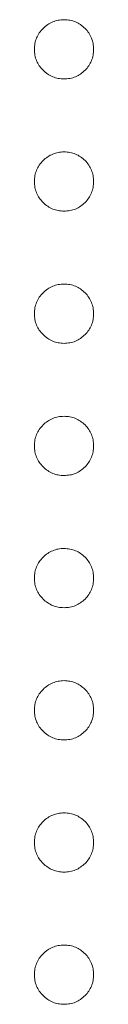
# Model space of a CAD drawing. Header units: millimetres. Extents: x -68 to 153, y 78 to 418.
# Tile 22 of 32: x -13.308 to -13.088, y 342.556 to 346.219. Entities that reach past the tile are written whole.
import ezdxf

# ---------------------------------------------------------------- set-up
doc = ezdxf.new("R2010")
doc.units = ezdxf.units.MM

msp = doc.modelspace()

# ---------------------------------------------------------------- linework, layer by layer
at = {"color": 7, "linetype": 'Continuous', "lineweight": 15}
for points, knots in [([(-13.3082, 346.109), (-13.3078, 346.1164), (-13.307, 346.1308), (-13.3005, 346.1515), (-13.2904, 346.1705), (-13.2763, 346.1875), (-13.2593, 346.2013), (-13.2403, 346.2117), (-13.2196, 346.218), (-13.2052, 346.2188), (-13.1979, 346.2192)], [0, 0, 0, 0, 0.1277566, 0.2494144, 0.3727965, 0.5001113, 0.6286099, 0.7506434, 0.8737684, 1, 1, 1, 1]), ([(-13.1979, 346.2192), (-13.1905, 346.2188), (-13.1759, 346.2181), (-13.155, 346.2117), (-13.1361, 346.2014), (-13.1193, 346.1874), (-13.1052, 346.1705), (-13.095, 346.1515), (-13.0889, 346.1307), (-13.0881, 346.1164), (-13.0877, 346.109)], [0, 0, 0, 0, 0.129097, 0.252046, 0.373905, 0.5010378, 0.6281707, 0.7513765, 0.872426, 1, 1, 1, 1]), ([(-13.1979, 345.9988), (-13.2052, 345.9992), (-13.2195, 346.0001), (-13.2404, 346.0059), (-13.2592, 346.0168), (-13.2763, 346.0305), (-13.2903, 346.0474), (-13.3007, 346.0664), (-13.307, 346.0871), (-13.3078, 346.1016), (-13.3082, 346.109)], [0, 0, 0, 0, 0.126178, 0.248821, 0.37154, 0.499984, 0.627244, 0.749226, 0.872298, 1, 1, 1, 1]), ([(-13.0877, 346.109), (-13.0881, 346.1016), (-13.089, 346.0872), (-13.0949, 346.0663), (-13.1053, 346.0474), (-13.1193, 346.0306), (-13.1362, 346.0167), (-13.1549, 346.0059), (-13.176, 346), (-13.1905, 345.9992), (-13.1979, 345.9988)], [0, 0, 0, 0, 0.127519, 0.249986, 0.371792, 0.49887, 0.625948, 0.748492, 0.870959, 1, 1, 1, 1]), ([(-13.3082, 345.6171), (-13.3078, 345.6245), (-13.307, 345.6389), (-13.3005, 345.6596), (-13.2904, 345.6787), (-13.2763, 345.6956), (-13.2593, 345.7094), (-13.2403, 345.7199), (-13.2196, 345.7261), (-13.2052, 345.727), (-13.1979, 345.7274)], [0, 0, 0, 0, 0.1277566, 0.2494144, 0.3727965, 0.5001113, 0.6286099, 0.7506434, 0.8737684, 1, 1, 1, 1]), ([(-13.1979, 345.7274), (-13.1905, 345.727), (-13.1759, 345.7262), (-13.155, 345.7199), (-13.1361, 345.7095), (-13.1193, 345.6955), (-13.1052, 345.6787), (-13.095, 345.6597), (-13.0889, 345.6389), (-13.0881, 345.6245), (-13.0877, 345.6171)], [0, 0, 0, 0, 0.129097, 0.252046, 0.373905, 0.5010378, 0.6281707, 0.7513765, 0.872426, 1, 1, 1, 1]), ([(-13.1979, 345.5069), (-13.2052, 345.5073), (-13.2195, 345.5082), (-13.2404, 345.514), (-13.2592, 345.5249), (-13.2763, 345.5386), (-13.2903, 345.5556), (-13.3007, 345.5745), (-13.307, 345.5953), (-13.3078, 345.6098), (-13.3082, 345.6171)], [0, 0, 0, 0, 0.126178, 0.248821, 0.37154, 0.499984, 0.627244, 0.749226, 0.872298, 1, 1, 1, 1]), ([(-13.0877, 345.6171), (-13.0881, 345.6098), (-13.089, 345.5953), (-13.0949, 345.5745), (-13.1053, 345.5556), (-13.1193, 345.5387), (-13.1362, 345.5249), (-13.1549, 345.514), (-13.176, 345.5082), (-13.1905, 345.5073), (-13.1979, 345.5069)], [0, 0, 0, 0, 0.127519, 0.249986, 0.371792, 0.49887, 0.625948, 0.748492, 0.870959, 1, 1, 1, 1]), ([(-13.3082, 345.1253), (-13.3078, 345.1327), (-13.307, 345.1471), (-13.3005, 345.1678), (-13.2904, 345.1868), (-13.2763, 345.2038), (-13.2593, 345.2176), (-13.2403, 345.228), (-13.2196, 345.2343), (-13.2052, 345.2351), (-13.1979, 345.2355)], [0, 0, 0, 0, 0.1277566, 0.2494144, 0.3727965, 0.5001113, 0.6286099, 0.7506434, 0.8737684, 1, 1, 1, 1]), ([(-13.1979, 345.2355), (-13.1905, 345.2351), (-13.1759, 345.2343), (-13.155, 345.228), (-13.1361, 345.2177), (-13.1193, 345.2037), (-13.1052, 345.1868), (-13.095, 345.1678), (-13.0889, 345.147), (-13.0881, 345.1327), (-13.0877, 345.1253)], [0, 0, 0, 0, 0.129097, 0.252046, 0.373905, 0.5010378, 0.6281707, 0.7513765, 0.872426, 1, 1, 1, 1]), ([(-13.1979, 345.015), (-13.2052, 345.0155), (-13.2195, 345.0164), (-13.2404, 345.0222), (-13.2592, 345.0331), (-13.2763, 345.0468), (-13.2903, 345.0637), (-13.3007, 345.0826), (-13.307, 345.1034), (-13.3078, 345.1179), (-13.3082, 345.1253)], [0, 0, 0, 0, 0.126178, 0.248821, 0.37154, 0.499984, 0.627244, 0.749226, 0.872298, 1, 1, 1, 1]), ([(-13.0877, 345.1253), (-13.0881, 345.1179), (-13.089, 345.1035), (-13.0949, 345.0826), (-13.1053, 345.0637), (-13.1193, 345.0469), (-13.1362, 345.033), (-13.1549, 345.0222), (-13.176, 345.0163), (-13.1905, 345.0155), (-13.1979, 345.015)], [0, 0, 0, 0, 0.127519, 0.249986, 0.371792, 0.49887, 0.625948, 0.748492, 0.870959, 1, 1, 1, 1]), ([(-13.3082, 344.6334), (-13.3078, 344.6408), (-13.307, 344.6552), (-13.3005, 344.6759), (-13.2904, 344.695), (-13.2763, 344.7119), (-13.2593, 344.7257), (-13.2403, 344.7362), (-13.2196, 344.7424), (-13.2052, 344.7433), (-13.1979, 344.7437)], [0, 0, 0, 0, 0.1277566, 0.2494144, 0.3727965, 0.5001113, 0.6286099, 0.7506434, 0.8737684, 1, 1, 1, 1]), ([(-13.1979, 344.7437), (-13.1905, 344.7433), (-13.1759, 344.7425), (-13.155, 344.7362), (-13.1361, 344.7258), (-13.1193, 344.7118), (-13.1052, 344.695), (-13.095, 344.676), (-13.0889, 344.6552), (-13.0881, 344.6408), (-13.0877, 344.6334)], [0, 0, 0, 0, 0.129097, 0.252046, 0.373905, 0.5010378, 0.6281707, 0.7513765, 0.872426, 1, 1, 1, 1]), ([(-13.1979, 344.5232), (-13.2052, 344.5236), (-13.2195, 344.5245), (-13.2404, 344.5303), (-13.2592, 344.5412), (-13.2763, 344.5549), (-13.2903, 344.5719), (-13.3007, 344.5908), (-13.307, 344.6116), (-13.3078, 344.6261), (-13.3082, 344.6334)], [0, 0, 0, 0, 0.126178, 0.248821, 0.37154, 0.499984, 0.627244, 0.749226, 0.872298, 1, 1, 1, 1]), ([(-13.0877, 344.6334), (-13.0881, 344.6261), (-13.089, 344.6116), (-13.0949, 344.5907), (-13.1053, 344.5718), (-13.1193, 344.555), (-13.1362, 344.5411), (-13.1549, 344.5303), (-13.176, 344.5245), (-13.1905, 344.5236), (-13.1979, 344.5232)], [0, 0, 0, 0, 0.127519, 0.249986, 0.371792, 0.49887, 0.625948, 0.748492, 0.870959, 1, 1, 1, 1]), ([(-13.3082, 344.1416), (-13.3078, 344.149), (-13.307, 344.1634), (-13.3005, 344.1841), (-13.2904, 344.2031), (-13.2763, 344.2201), (-13.2593, 344.2339), (-13.2403, 344.2443), (-13.2196, 344.2506), (-13.2052, 344.2514), (-13.1979, 344.2518)], [0, 0, 0, 0, 0.1277566, 0.2494144, 0.3727965, 0.5001113, 0.6286099, 0.7506434, 0.8737684, 1, 1, 1, 1]), ([(-13.1979, 344.2518), (-13.1905, 344.2514), (-13.1759, 344.2506), (-13.155, 344.2443), (-13.1361, 344.2339), (-13.1193, 344.22), (-13.1052, 344.2031), (-13.095, 344.1841), (-13.0889, 344.1633), (-13.0881, 344.149), (-13.0877, 344.1416)], [0, 0, 0, 0, 0.129097, 0.252046, 0.373905, 0.5010378, 0.6281707, 0.7513765, 0.872426, 1, 1, 1, 1]), ([(-13.1979, 344.0313), (-13.2052, 344.0318), (-13.2195, 344.0327), (-13.2404, 344.0384), (-13.2592, 344.0494), (-13.2763, 344.0631), (-13.2903, 344.08), (-13.3007, 344.0989), (-13.307, 344.1197), (-13.3078, 344.1342), (-13.3082, 344.1416)], [0, 0, 0, 0, 0.126178, 0.248821, 0.37154, 0.499984, 0.627244, 0.749226, 0.872298, 1, 1, 1, 1]), ([(-13.0877, 344.1416), (-13.0881, 344.1342), (-13.089, 344.1198), (-13.0949, 344.0989), (-13.1053, 344.08), (-13.1193, 344.0632), (-13.1362, 344.0493), (-13.1549, 344.0385), (-13.176, 344.0326), (-13.1905, 344.0318), (-13.1979, 344.0313)], [0, 0, 0, 0, 0.127519, 0.249986, 0.371792, 0.49887, 0.625948, 0.748492, 0.870959, 1, 1, 1, 1]), ([(-13.3082, 343.6497), (-13.3078, 343.6571), (-13.307, 343.6715), (-13.3005, 343.6922), (-13.2904, 343.7113), (-13.2763, 343.7282), (-13.2593, 343.742), (-13.2403, 343.7525), (-13.2196, 343.7587), (-13.2052, 343.7596), (-13.1979, 343.76)], [0, 0, 0, 0, 0.1277566, 0.2494144, 0.3727965, 0.5001113, 0.6286099, 0.7506434, 0.8737684, 1, 1, 1, 1]), ([(-13.1979, 343.76), (-13.1905, 343.7596), (-13.1759, 343.7588), (-13.155, 343.7524), (-13.1361, 343.7421), (-13.1193, 343.7281), (-13.1052, 343.7113), (-13.095, 343.6923), (-13.0889, 343.6715), (-13.0881, 343.6571), (-13.0877, 343.6497)], [0, 0, 0, 0, 0.129097, 0.252046, 0.373905, 0.5010378, 0.6281707, 0.7513765, 0.872426, 1, 1, 1, 1]), ([(-13.1979, 343.5395), (-13.2052, 343.5399), (-13.2195, 343.5408), (-13.2404, 343.5466), (-13.2592, 343.5575), (-13.2763, 343.5712), (-13.2903, 343.5881), (-13.3007, 343.6071), (-13.307, 343.6279), (-13.3078, 343.6424), (-13.3082, 343.6497)], [0, 0, 0, 0, 0.126178, 0.248821, 0.37154, 0.499984, 0.627244, 0.749226, 0.872298, 1, 1, 1, 1]), ([(-13.0877, 343.6497), (-13.0881, 343.6424), (-13.089, 343.6279), (-13.0949, 343.607), (-13.1053, 343.5881), (-13.1193, 343.5713), (-13.1362, 343.5574), (-13.1549, 343.5466), (-13.176, 343.5408), (-13.1905, 343.5399), (-13.1979, 343.5395)], [0, 0, 0, 0, 0.127519, 0.249986, 0.371792, 0.49887, 0.625948, 0.748492, 0.870959, 1, 1, 1, 1]), ([(-13.3082, 343.1579), (-13.3078, 343.1653), (-13.307, 343.1797), (-13.3005, 343.2004), (-13.2904, 343.2194), (-13.2763, 343.2364), (-13.2593, 343.2502), (-13.2403, 343.2606), (-13.2196, 343.2669), (-13.2052, 343.2677), (-13.1979, 343.2681)], [0, 0, 0, 0, 0.1277566, 0.2494144, 0.3727965, 0.5001113, 0.6286099, 0.7506434, 0.8737684, 1, 1, 1, 1]), ([(-13.1979, 343.2681), (-13.1905, 343.2677), (-13.1759, 343.2669), (-13.155, 343.2606), (-13.1361, 343.2502), (-13.1193, 343.2363), (-13.1052, 343.2194), (-13.095, 343.2004), (-13.0889, 343.1796), (-13.0881, 343.1652), (-13.0877, 343.1579)], [0, 0, 0, 0, 0.129097, 0.252046, 0.373905, 0.5010378, 0.6281707, 0.7513765, 0.872426, 1, 1, 1, 1]), ([(-13.1979, 343.0476), (-13.2052, 343.0481), (-13.2195, 343.049), (-13.2404, 343.0547), (-13.2592, 343.0657), (-13.2763, 343.0794), (-13.2903, 343.0963), (-13.3007, 343.1152), (-13.307, 343.136), (-13.3078, 343.1505), (-13.3082, 343.1579)], [0, 0, 0, 0, 0.126178, 0.248821, 0.37154, 0.499984, 0.627244, 0.749226, 0.872298, 1, 1, 1, 1]), ([(-13.0877, 343.1579), (-13.0881, 343.1505), (-13.089, 343.1361), (-13.0949, 343.1152), (-13.1053, 343.0963), (-13.1193, 343.0795), (-13.1362, 343.0656), (-13.1549, 343.0548), (-13.176, 343.0489), (-13.1905, 343.0481), (-13.1979, 343.0476)], [0, 0, 0, 0, 0.127519, 0.249986, 0.371792, 0.49887, 0.625948, 0.748492, 0.870959, 1, 1, 1, 1]), ([(-13.3082, 342.666), (-13.3078, 342.6734), (-13.307, 342.6878), (-13.3005, 342.7085), (-13.2904, 342.7276), (-13.2763, 342.7445), (-13.2593, 342.7583), (-13.2403, 342.7687), (-13.2196, 342.775), (-13.2052, 342.7758), (-13.1979, 342.7763)], [0, 0, 0, 0, 0.1277566, 0.2494144, 0.3727965, 0.5001113, 0.6286099, 0.7506434, 0.8737684, 1, 1, 1, 1]), ([(-13.1979, 342.7763), (-13.1905, 342.7759), (-13.1759, 342.7751), (-13.155, 342.7687), (-13.1361, 342.7584), (-13.1193, 342.7444), (-13.1052, 342.7276), (-13.095, 342.7086), (-13.0889, 342.6878), (-13.0881, 342.6734), (-13.0877, 342.666)], [0, 0, 0, 0, 0.129097, 0.252046, 0.373905, 0.5010378, 0.6281707, 0.7513765, 0.872426, 1, 1, 1, 1]), ([(-13.1979, 342.5558), (-13.2052, 342.5562), (-13.2195, 342.5571), (-13.2404, 342.5629), (-13.2592, 342.5738), (-13.2763, 342.5875), (-13.2903, 342.6044), (-13.3007, 342.6234), (-13.307, 342.6442), (-13.3078, 342.6586), (-13.3082, 342.666)], [0, 0, 0, 0, 0.126178, 0.248821, 0.37154, 0.499984, 0.627244, 0.749226, 0.872298, 1, 1, 1, 1]), ([(-13.0877, 342.666), (-13.0881, 342.6587), (-13.089, 342.6442), (-13.0949, 342.6233), (-13.1053, 342.6044), (-13.1193, 342.5876), (-13.1362, 342.5737), (-13.1549, 342.5629), (-13.176, 342.5571), (-13.1905, 342.5562), (-13.1979, 342.5558)], [0, 0, 0, 0, 0.127519, 0.249986, 0.371792, 0.49887, 0.625948, 0.748492, 0.870959, 1, 1, 1, 1])]:
    msp.add_open_spline(points, degree=3, knots=knots, dxfattribs=at)

doc.saveas('drawing.dxf')
